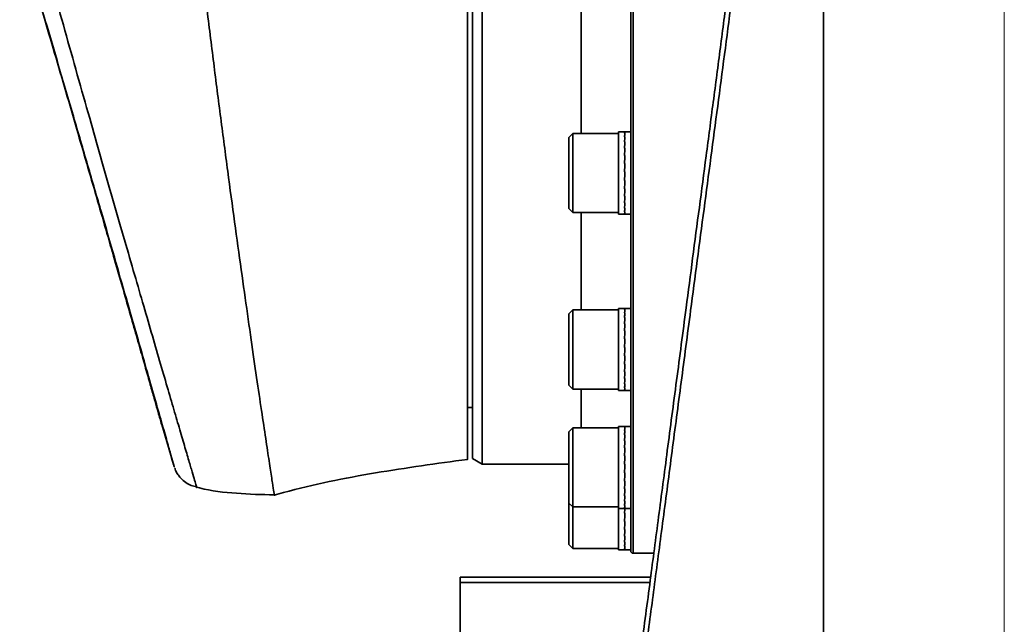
# Model space of a CAD drawing. Header units: millimetres. Extents: x -8713 to 3261, y -18743 to -8704.
# Tile 38 of 156: x -7027 to -6828, y -12306 to -12184. Entities that reach past the tile are written whole.
import ezdxf

# ---------------------------------------------------------------- set-up
doc = ezdxf.new("R2010")
doc.units = ezdxf.units.MM
doc.header["$LTSCALE"] = 10
doc.linetypes.add('CENTER', pattern=[50.8, 31.75, -6.35, 6.35, -6.35])
doc.layers.add('中心线层', color=1, linetype='CENTER')

msp = doc.modelspace()

# ---------------------------------------------------------------- linework, layer by layer
at = {"linetype": 'Continuous', "lineweight": 35}
for p, q in [((-6902.86, -12054.12), (-6902.86, -12292.12)), ((-6933.36, -12072.17), (-6933.36, -12274.07)), ((-6935.36, -12173.12), (-6935.36, -12272.92)), ((-6913.36, -12181.12), (-6913.36, -12207.22)), ((-6904.58, -12206.92), (-6905.86, -12206.92)), ((-6905.86, -12206.92), (-6905.86, -12213.28)), ((-6904.52, -12206.94), (-6904.61, -12206.94)), ((-6904.61, -12206.94), (-6904.52, -12206.94)), ((-6903.36, -12206.92), (-6904.58, -12206.92)), ((-6915.06, -12207.22), (-6915.86, -12208.02)), ((-6915.86, -12222.42), (-6915.86, -12208.02)), ((-6905.86, -12207.22), (-6915.06, -12207.22)), ((-6915.06, -12207.22), (-6915.06, -12223.22)), ((-6904.52, -12207.26), (-6904.61, -12207.26)), ((-6904.61, -12207.26), (-6904.52, -12207.26)), ((-6904.52, -12207.92), (-6904.61, -12207.92)), ((-6904.52, -12207.93), (-6904.61, -12207.93)), ((-6904.52, -12208.91), (-6904.61, -12208.91)), ((-6904.61, -12208.91), (-6904.52, -12208.91)), ((-6903.36, -12223.52), (-6903.36, -12207.55)), ((-6904.52, -12210.17), (-6904.61, -12210.17)), ((-6904.61, -12210.17), (-6904.52, -12210.17)), ((-6904.52, -12211.65), (-6904.61, -12211.65)), ((-6904.61, -12211.65), (-6904.52, -12211.65)), ((-6905.86, -12213.28), (-6905.86, -12223.52)), ((-6904.52, -12213.28), (-6904.61, -12213.28)), ((-6904.61, -12213.28), (-6904.52, -12213.28)), ((-6904.52, -12215), (-6904.61, -12215)), ((-6904.61, -12215), (-6904.52, -12215)), ((-6904.52, -12216.73), (-6904.61, -12216.73)), ((-6904.61, -12216.73), (-6904.61, -12216.73)), ((-6904.61, -12216.73), (-6904.52, -12216.73)), ((-6904.52, -12215), (-6904.52, -12215)), ((-6904.61, -12218.39), (-6904.52, -12218.39)), ((-6904.52, -12218.4), (-6904.61, -12218.4)), ((-6904.52, -12219.92), (-6904.61, -12219.92)), ((-6904.61, -12219.92), (-6904.52, -12219.92)), ((-6915.86, -12222.42), (-6915.06, -12223.22)), ((-6904.52, -12221.24), (-6904.61, -12221.24)), ((-6904.61, -12221.24), (-6904.52, -12221.24)), ((-6904.52, -12222.3), (-6904.61, -12222.3)), ((-6904.61, -12222.3), (-6904.52, -12222.3)), ((-6915.06, -12223.22), (-6905.86, -12223.22)), ((-6913.36, -12223.22), (-6913.36, -12242.91)), ((-6905.86, -12223.52), (-6904.58, -12223.52)), ((-6904.52, -12223.04), (-6904.61, -12223.04)), ((-6904.61, -12223.04), (-6904.52, -12223.04)), ((-6904.52, -12223.45), (-6904.61, -12223.45)), ((-6904.61, -12223.45), (-6904.52, -12223.45)), ((-6904.58, -12223.52), (-6903.36, -12223.52)), ((-6904.59, -12242.61), (-6905.86, -12242.61)), ((-6905.86, -12242.61), (-6905.86, -12252.21)), ((-6904.52, -12242.62), (-6904.61, -12242.62)), ((-6904.61, -12242.62), (-6904.61, -12242.62)), ((-6903.36, -12242.61), (-6904.59, -12242.61)), ((-6915.06, -12242.91), (-6915.86, -12243.71)), ((-6915.86, -12258.11), (-6915.86, -12243.71)), ((-6905.86, -12242.91), (-6915.06, -12242.91)), ((-6915.06, -12242.91), (-6915.06, -12258.91)), ((-6904.52, -12242.89), (-6904.61, -12242.89)), ((-6904.61, -12242.89), (-6904.52, -12242.89)), ((-6904.52, -12243.51), (-6904.61, -12243.51)), ((-6904.61, -12243.51), (-6904.52, -12243.51)), ((-6904.61, -12244.45), (-6904.52, -12244.45)), ((-6904.52, -12244.46), (-6904.61, -12244.46)), ((-6904.52, -12245.68), (-6904.61, -12245.68)), ((-6904.52, -12245.68), (-6904.61, -12245.68)), ((-6903.36, -12259.21), (-6903.36, -12245.04)), ((-6904.52, -12247.14), (-6904.61, -12247.14)), ((-6904.61, -12247.14), (-6904.52, -12247.14)), ((-6904.52, -12248.76), (-6904.61, -12248.76)), ((-6904.61, -12248.76), (-6904.52, -12248.76)), ((-6904.52, -12250.47), (-6904.61, -12250.47)), ((-6904.61, -12250.47), (-6904.52, -12250.47)), ((-6904.52, -12250.47), (-6904.52, -12250.47)), ((-6905.86, -12252.21), (-6905.86, -12259.21)), ((-6904.61, -12252.21), (-6904.61, -12252.2)), ((-6904.61, -12252.2), (-6904.52, -12252.2)), ((-6904.52, -12252.21), (-6904.61, -12252.21)), ((-6904.52, -12253.88), (-6904.61, -12253.88)), ((-6904.61, -12253.88), (-6904.52, -12253.88)), ((-6904.52, -12255.43), (-6904.61, -12255.43)), ((-6904.61, -12255.43), (-6904.52, -12255.43)), ((-6904.61, -12256.77), (-6904.52, -12256.77)), ((-6904.52, -12256.78), (-6904.61, -12256.78)), ((-6915.86, -12258.11), (-6915.06, -12258.91)), ((-6904.52, -12257.87), (-6904.61, -12257.87)), ((-6904.61, -12257.87), (-6904.52, -12257.87)), ((-6904.52, -12258.65), (-6904.61, -12258.65)), ((-6904.61, -12258.65), (-6904.52, -12258.65)), ((-6915.06, -12258.91), (-6905.86, -12258.91)), ((-6913.36, -12258.91), (-6913.36, -12266.75)), ((-6905.86, -12259.21), (-6904.59, -12259.21)), ((-6904.52, -12259.1), (-6904.61, -12259.1)), ((-6904.61, -12259.1), (-6904.52, -12259.1)), ((-6904.59, -12259.21), (-6903.36, -12259.21)), ((-6936.36, -12262.62), (-6935.36, -12262.62)), ((-6998.19, -12266.08), (-6995.68, -12274.57)), ((-6904.6, -12266.45), (-6905.86, -12266.45)), ((-6905.86, -12266.45), (-6905.86, -12279.09)), ((-6904.52, -12266.45), (-6904.61, -12266.45)), ((-6904.61, -12266.45), (-6904.52, -12266.45)), ((-6904.52, -12266.68), (-6904.61, -12266.68)), ((-6904.61, -12266.68), (-6904.52, -12266.68)), ((-6903.36, -12266.45), (-6904.6, -12266.45)), ((-6915.06, -12266.75), (-6915.86, -12267.55)), ((-6915.86, -12281.95), (-6915.86, -12267.55)), ((-6905.86, -12266.75), (-6915.06, -12266.75)), ((-6915.06, -12266.75), (-6915.06, -12282.75)), ((-6904.52, -12267.26), (-6904.61, -12267.26)), ((-6904.61, -12267.26), (-6904.52, -12267.26)), ((-6904.52, -12268.17), (-6904.61, -12268.17)), ((-6904.61, -12268.17), (-6904.52, -12268.17)), ((-6904.52, -12269.36), (-6904.61, -12269.36)), ((-6904.61, -12269.36), (-6904.52, -12269.36)), ((-6904.52, -12270.79), (-6904.61, -12270.79)), ((-6904.61, -12270.79), (-6904.52, -12270.79)), ((-6904.52, -12272.39), (-6904.61, -12272.39)), ((-6904.52, -12272.39), (-6904.61, -12272.39)), ((-6903.36, -12283.05), (-6903.36, -12271.57)), ((-6935.36, -12272.92), (-6933.36, -12274.07)), ((-6933.36, -12274.07), (-6915.86, -12274.07)), ((-6904.52, -12274.1), (-6904.61, -12274.1)), ((-6904.61, -12274.1), (-6904.52, -12274.1)), ((-6904.52, -12274.1), (-6904.52, -12274.1)), ((-6904.61, -12275.84), (-6904.61, -12275.83)), ((-6904.61, -12275.83), (-6904.52, -12275.83)), ((-6904.52, -12275.84), (-6904.61, -12275.84)), ((-6904.52, -12277.52), (-6904.61, -12277.52)), ((-6904.61, -12277.52), (-6904.52, -12277.52)), ((-6905.86, -12279.09), (-6905.86, -12283.05)), ((-6904.52, -12279.09), (-6904.61, -12279.09)), ((-6904.61, -12279.09), (-6904.52, -12279.09)), ((-6904.52, -12280.46), (-6904.61, -12280.46)), ((-6904.61, -12280.46), (-6904.52, -12280.46)), ((-6915.86, -12281.95), (-6915.06, -12282.75)), ((-6915.86, -12290.32), (-6915.86, -12281.95)), ((-6904.52, -12281.59), (-6904.61, -12281.59)), ((-6904.61, -12281.59), (-6904.52, -12281.59)), ((-6904.52, -12282.42), (-6904.61, -12282.42)), ((-6904.61, -12282.42), (-6904.52, -12282.42)), ((-6915.06, -12282.75), (-6905.86, -12282.75)), ((-6915.06, -12282.75), (-6915.06, -12291.12)), ((-6905.86, -12283.05), (-6904.6, -12283.05)), ((-6905.86, -12283.05), (-6905.86, -12289.84)), ((-6904.52, -12282.91), (-6904.61, -12282.91)), ((-6904.61, -12282.91), (-6904.52, -12282.91)), ((-6904.52, -12283.99), (-6904.61, -12283.99)), ((-6904.61, -12283.99), (-6904.61, -12283.99)), ((-6904.52, -12283.99), (-6904.61, -12283.99)), ((-6904.6, -12283.05), (-6903.36, -12283.05)), ((-6904.52, -12285.69), (-6904.61, -12285.69)), ((-6904.61, -12285.69), (-6904.52, -12285.69)), ((-6904.52, -12287.27), (-6904.61, -12287.27)), ((-6904.61, -12287.27), (-6904.52, -12287.27)), ((-6915.86, -12290.32), (-6915.06, -12291.12)), ((-6905.86, -12289.84), (-6905.86, -12291.42)), ((-6904.52, -12288.68), (-6904.61, -12288.68)), ((-6904.61, -12288.68), (-6904.52, -12288.68)), ((-6904.52, -12289.84), (-6904.61, -12289.84)), ((-6904.61, -12289.84), (-6904.52, -12289.84)), ((-6915.06, -12291.12), (-6905.86, -12291.12)), ((-6905.86, -12291.42), (-6904.61, -12291.42)), ((-6904.52, -12290.71), (-6904.61, -12290.71)), ((-6904.61, -12290.71), (-6904.52, -12290.71)), ((-6904.52, -12291.24), (-6904.61, -12291.24)), ((-6904.61, -12291.24), (-6904.52, -12291.24)), ((-6904.61, -12291.42), (-6904.52, -12291.42)), ((-6904.52, -12291.42), (-6903.36, -12291.42)), ((-6902.86, -12292.12), (-6898.69, -12292.12)), ((-6937.86, -12296.91), (-6899.32, -12296.91)), ((-6937.86, -12296.91), (-6937.86, -12298.05)), ((-6937.86, -12328.03), (-6937.86, -12298.05)), ((-6899.47, -12298.05), (-6937.86, -12298.05))]:
    msp.add_line(p, q, dxfattribs=at)
msp.add_arc((-6902.86, -12291.62), 0.5, 180, 270, dxfattribs=at)
for centre, major_axis, ratio, start_param, end_param in [((-6904.52, -12215.22), (-0.06, 8.3), 0.051707, 6.282833, 6.36157), ((-6904.61, -12215.22), (0.03, 8.3), 0.051992, 0.000213, 0.078753), ((-6904.52, -12215.22), (0.03, 8.3), 0.051991, 0.078951, 0.28839), ((-6904.61, -12215.22), (0.12, 8.3), 0.049995, 0.079282, 0.288722), ((-6904.52, -12215.22), (0.12, 8.3), 0.049992, 0.288919, 0.498359), ((-6904.61, -12215.22), (0.21, 8.3), 0.045805, 0.289122, 0.498561), ((-6904.61, -12215.22), (0.28, 8.3), 0.039613, 0.498763, 0.708202), ((-6904.52, -12215.22), (0.21, 8.3), 0.0458, 0.498759, 0.708198), ((-6904.52, -12215.22), (0.28, 8.3), 0.039606, 0.708399, 0.917839), ((-6904.61, -12215.22), (0.34, 8.3), 0.031695, 0.708171, 0.917611), ((-6904.52, -12215.22), (0.34, 8.3), 0.031687, 0.917808, 1.127247), ((-6904.61, -12215.22), (0.39, 8.3), 0.022403, 0.917353, 1.126792), ((-6904.52, -12215.22), (0.39, 8.3), 0.022394, 1.126989, 1.336429), ((-6904.61, -12215.22), (0.42, 8.3), 0.012144, 1.126353, 1.335793), ((-6904.52, -12215.22), (0.42, 8.3), 0.012134, 1.33599, 1.545429), ((-6904.61, -12215.22), (0.43, 8.3), 0.001362, 1.335248, 1.544687), ((-6904.52, -12215.22), (0.43, 8.3), 0.001351, 1.544884, 1.754324), ((-6904.61, -12215.22), (0.43, 8.3), 0.009479, 4.529616, 4.739055), ((-6904.52, -12215.22), (0.43, 8.3), 0.009489, 4.319979, 4.529419), ((-6904.61, -12215.22), (0.4, 8.3), 0.019912, 4.32065, 4.530089), ((-6904.61, -12215.22), (0.36, 8.3), 0.029486, 4.111519, 4.320958), ((-6904.52, -12215.22), (0.4, 8.3), 0.019922, 4.111013, 4.320453), ((-6904.52, -12215.22), (0.36, 8.3), 0.029494, 3.901882, 4.111322), ((-6904.61, -12215.22), (0.3, 8.3), 0.037782, 3.902169, 4.111609), ((-6904.52, -12215.22), (0.3, 8.3), 0.037789, 3.692532, 3.901972), ((-6904.61, -12215.22), (0.23, 8.3), 0.044435, 3.692585, 3.902024), ((-6904.52, -12215.22), (0.23, 8.3), 0.044441, 3.482948, 3.692387), ((-6904.61, -12215.22), (0.14, 8.3), 0.049147, 3.48279, 3.692229), ((-6904.52, -12215.22), (0.14, 8.3), 0.049151, 3.273152, 3.482592), ((-6904.61, -12215.22), (0.06, 8.3), 0.051705, 3.272845, 3.482285), ((-6904.52, -12215.22), (0.06, 8.3), 0.051707, 3.141945, 3.272648), ((-6904.61, -12215.22), (-0.03, 8.3), 0.051992, 3.141379, 3.272279), ((-6904.52, -12250.91), (-0.07, 8.3), 0.05151, 6.282764, 6.335322), ((-6904.61, -12250.91), (0.02, 8.3), 0.052082, 0.000143, 0.052502), ((-6904.52, -12250.91), (0.02, 8.3), 0.052081, 0.0527, 0.26214), ((-6904.61, -12250.91), (0.11, 8.3), 0.050367, 0.053041, 0.262481), ((-6904.52, -12250.91), (0.11, 8.3), 0.050365, 0.262679, 0.472118), ((-6904.61, -12250.91), (0.2, 8.3), 0.046443, 0.262901, 0.472341), ((-6904.52, -12250.91), (0.2, 8.3), 0.046439, 0.472538, 0.681978), ((-6904.61, -12250.91), (0.27, 8.3), 0.040487, 0.47257, 0.682009), ((-6904.61, -12250.91), (0.34, 8.3), 0.032768, 0.682008, 0.891447), ((-6904.52, -12250.91), (0.27, 8.3), 0.040481, 0.682207, 0.891646), ((-6904.52, -12250.91), (0.34, 8.3), 0.03276, 0.891645, 1.101084), ((-6904.61, -12250.91), (0.39, 8.3), 0.023626, 0.891216, 1.100656), ((-6904.52, -12250.91), (0.39, 8.3), 0.023617, 1.100853, 1.310292), ((-6904.61, -12250.91), (0.42, 8.3), 0.013464, 1.100236, 1.309675), ((-6904.52, -12250.91), (0.42, 8.3), 0.013454, 1.309872, 1.519312), ((-6904.61, -12250.91), (0.43, 8.3), 0.002722, 1.309139, 1.518578), ((-6904.52, -12250.91), (0.43, 8.3), 0.002712, 1.518775, 1.728214), ((-6904.61, -12250.91), (0.43, 8.3), 0.008137, 4.555729, 4.765168), ((-6904.61, -12250.91), (0.4, 8.3), 0.018646, 4.346778, 4.556218), ((-6904.52, -12250.91), (0.43, 8.3), 0.008147, 4.346092, 4.555532), ((-6904.52, -12250.91), (0.4, 8.3), 0.018656, 4.137142, 4.346581), ((-6904.61, -12250.91), (0.36, 8.3), 0.028351, 4.137671, 4.347111), ((-6904.52, -12250.91), (0.36, 8.3), 0.028359, 3.928035, 4.137474), ((-6904.61, -12250.91), (0.31, 8.3), 0.036828, 3.928351, 4.13779), ((-6904.61, -12250.91), (0.24, 8.3), 0.043704, 3.718795, 3.928235), ((-6904.52, -12250.91), (0.31, 8.3), 0.036835, 3.718714, 3.928154), ((-6904.52, -12250.91), (0.24, 8.3), 0.04371, 3.509158, 3.718598), ((-6904.61, -12250.91), (0.16, 8.3), 0.048673, 3.509024, 3.718463), ((-6904.52, -12250.91), (0.16, 8.3), 0.048676, 3.299387, 3.508826), ((-6904.61, -12250.91), (0.07, 8.3), 0.051508, 3.299094, 3.508533), ((-6904.52, -12250.91), (0.07, 8.3), 0.05151, 3.142013, 3.298896), ((-6904.61, -12250.91), (-0.02, 8.3), 0.052082, 3.14145, 3.29853), ((-6904.52, -12274.75), (-0.08, 8.3), 0.051278, 6.282697, 6.309074), ((-6904.52, -12274.75), (0.01, 8.3), 0.052136, 0.026449, 0.235889), ((-6904.61, -12274.75), (0.1, 8.3), 0.050705, 0.026799, 0.236238), ((-6904.61, -12274.75), (0.01, 8.3), 0.052136, 0.000071, 0.026251), ((-6904.52, -12274.75), (0.1, 8.3), 0.050703, 0.236436, 0.445876), ((-6904.61, -12274.75), (0.19, 8.3), 0.047049, 0.236678, 0.446118), ((-6904.52, -12274.75), (0.19, 8.3), 0.047045, 0.446315, 0.655755), ((-6904.61, -12274.75), (0.26, 8.3), 0.041335, 0.446374, 0.655813), ((-6904.52, -12274.75), (0.26, 8.3), 0.041328, 0.65601, 0.86545), ((-6904.61, -12274.75), (0.33, 8.3), 0.033818, 0.655841, 0.865281), ((-6904.52, -12274.75), (0.33, 8.3), 0.03381, 0.865478, 1.074917), ((-6904.61, -12274.75), (0.38, 8.3), 0.024833, 0.865077, 1.074516), ((-6904.52, -12274.75), (0.38, 8.3), 0.024824, 1.074713, 1.284153), ((-6904.61, -12274.75), (0.42, 8.3), 0.014776, 1.074117, 1.283556), ((-6904.52, -12274.75), (0.42, 8.3), 0.014766, 1.283753, 1.493192), ((-6904.61, -12274.75), (0.43, 8.3), 0.004081, 1.283029, 1.492469), ((-6904.52, -12274.75), (0.43, 8.3), 0.004071, 1.492665, 1.702105), ((-6904.61, -12274.75), (0.43, 8.3), 0.006789, 4.58184, 4.79128), ((-6904.61, -12274.75), (0.41, 8.3), 0.017367, 4.372904, 4.582343), ((-6904.52, -12274.75), (0.43, 8.3), 0.006799, 4.372204, 4.581644), ((-6904.52, -12274.75), (0.41, 8.3), 0.017377, 4.163268, 4.372707), ((-6904.61, -12274.75), (0.37, 8.3), 0.027196, 4.163821, 4.37326), ((-6904.52, -12274.75), (0.37, 8.3), 0.027205, 3.954184, 4.163624), ((-6904.61, -12274.75), (0.31, 8.3), 0.035849, 3.954529, 4.163968), ((-6904.52, -12274.75), (0.31, 8.3), 0.035856, 3.744892, 3.954331), ((-6904.61, -12274.75), (0.25, 8.3), 0.042944, 3.745002, 3.954442), ((-6904.52, -12274.75), (0.25, 8.3), 0.04295, 3.535365, 3.744805), ((-6904.61, -12274.75), (0.17, 8.3), 0.048165, 3.535255, 3.744695), ((-6904.52, -12274.75), (0.17, 8.3), 0.048169, 3.325618, 3.535058), ((-6904.61, -12274.75), (0.08, 8.3), 0.051276, 3.325341, 3.53478), ((-6904.52, -12283.12), (0.43, 8.3), 0.005427, 1.545504, 1.675995), ((-6904.61, -12274.75), (-0.01, 8.3), 0.052136, 3.115341, 3.324781), ((-6904.61, -12283.12), (0.43, 8.3), 0.005437, 4.607951, 4.738244), ((-6904.52, -12283.12), (0.43, 8.3), 0.005447, 4.398315, 4.607755), ((-6904.61, -12283.12), (0.41, 8.3), 0.016077, 4.399027, 4.608467), ((-6904.52, -12274.75), (0.08, 8.3), 0.051278, 3.142081, 3.325143), ((-6904.52, -12283.12), (0.41, 8.3), 0.016087, 4.189391, 4.398831), ((-6904.61, -12283.12), (0.38, 8.3), 0.026024, 4.189966, 4.399406), ((-6904.52, -12283.12), (0.38, 8.3), 0.026033, 3.98033, 4.189769), ((-6904.61, -12283.12), (0.32, 8.3), 0.034845, 3.980703, 4.190142), ((-6904.52, -12283.12), (0.32, 8.3), 0.034853, 3.771066, 3.980506), ((-6904.61, -12283.12), (0.25, 8.3), 0.042154, 3.771206, 3.980645), ((-6904.52, -12283.12), (0.25, 8.3), 0.04216, 3.561569, 3.771008), ((-6904.61, -12283.12), (0.18, 8.3), 0.047623, 3.561484, 3.770924), ((-6904.52, -12283.12), (0.18, 8.3), 0.047628, 3.351847, 3.561287), ((-6904.61, -12283.12), (0.09, 8.3), 0.051008, 3.351587, 3.561026), ((-6904.52, -12283.12), (0.09, 8.3), 0.05101, 3.141949, 3.351389), ((-6904.61, -12283.12), (0, 8.3), 0.052154, 3.141593, 3.351032)]:
    msp.add_ellipse(centre, major_axis=major_axis, ratio=ratio, start_param=start_param, end_param=end_param, dxfattribs=at)
for points, knots in [([(-6903.36, -12054.62), (-6903.36, -12054.72), (-6903.36, -12054.9), (-6903.36, -12056.46), (-6903.36, -12059.04), (-6903.36, -12062.79), (-6903.36, -12067.71), (-6903.36, -12073.79), (-6903.36, -12080.98), (-6903.36, -12089.18), (-6903.36, -12098.28), (-6903.36, -12107.05), (-6903.36, -12115.09), (-6903.36, -12122.19), (-6903.36, -12130.61), (-6903.36, -12140.37), (-6903.36, -12151.42), (-6903.36, -12162.34), (-6903.36, -12173.12), (-6903.36, -12183.91), (-6903.36, -12194.83), (-6903.36, -12205.87), (-6903.36, -12216.89), (-6903.36, -12227.7), (-6903.36, -12238.12), (-6903.36, -12247.96), (-6903.36, -12257.07), (-6903.36, -12265.27), (-6903.36, -12271.67), (-6903.36, -12276.55), (-6903.36, -12280.22), (-6903.36, -12283.88), (-6903.36, -12287.21), (-6903.36, -12289.79), (-6903.36, -12291.34), (-6903.36, -12291.53), (-6903.36, -12291.62)], [0, 0, 0, 0, 0.0286412, 0.0582466, 0.0887314, 0.1199901, 0.1518966, 0.184307, 0.2170621, 0.2499924, 0.2829227, 0.3156778, 0.3372872, 0.3587353, 0.3800099, 0.4112686, 0.4417534, 0.4713588, 0.5, 0.5286412, 0.5582466, 0.5887314, 0.6199901, 0.6518966, 0.684307, 0.7170621, 0.7499924, 0.7829227, 0.8156778, 0.8372872, 0.8587353, 0.8800099, 0.9112686, 0.9417534, 0.9713588, 1, 1, 1, 1]), ([(-6975.42, -12280.31), (-6975.42, -12280.31), (-6975.39, -12280.51), (-6975.5, -12279.81), (-6975.76, -12278.1), (-6976.23, -12275.06), (-6976.86, -12270.9), (-6977.65, -12265.63), (-6978.59, -12259.32), (-6979.65, -12252.03), (-6980.83, -12243.86), (-6982.1, -12234.88), (-6983.44, -12225.2), (-6984.83, -12214.91), (-6986.25, -12204.14), (-6987.68, -12192.99), (-6989.1, -12181.58), (-6990.51, -12170.02), (-6991.41, -12162.33), (-6991.86, -12158.48)], [0, 0, 0, 0, 0.0002076, 0.0626937, 0.1251799, 0.1876662, 0.2501526, 0.3126393, 0.3751261, 0.4376131, 0.5001003, 0.5625877, 0.6250751, 0.6875627, 0.7500502, 0.8125378, 0.8750253, 0.9375127, 1, 1, 1, 1]), ([(-6936.36, -12273.12), (-6936.36, -12273.12), (-6936.36, -12273.28), (-6936.36, -12272.72), (-6936.36, -12271.37), (-6936.36, -12268.95), (-6936.36, -12265.65), (-6936.36, -12261.44), (-6936.36, -12256.38), (-6936.36, -12250.52), (-6936.36, -12243.92), (-6936.36, -12236.63), (-6936.36, -12228.74), (-6936.36, -12220.3), (-6936.36, -12211.42), (-6936.36, -12202.16), (-6936.36, -12192.63), (-6936.36, -12182.9), (-6936.36, -12174.18), (-6936.36, -12166.54), (-6936.36, -12162.2), (-6936.36, -12160.03)], [0, 0, 0, 0, 0.0002199, 0.0578985, 0.1155771, 0.1732558, 0.2309344, 0.288613, 0.3462916, 0.4039703, 0.4616489, 0.5193275, 0.5770061, 0.6346847, 0.6923634, 0.750042, 0.8077206, 0.8653992, 0.9230779, 0.9615338, 1, 1, 1, 1]), ([(-7026.9, -12167.04), (-7026.16, -12169.53), (-7024.66, -12174.6), (-7022.39, -12182.28), (-7020.1, -12190.07), (-7017.83, -12197.83), (-7015.64, -12205.32), (-7013.57, -12212.45), (-7011.6, -12219.25), (-7009.7, -12225.81), (-7007.93, -12231.96), (-7006.3, -12237.61), (-7004.81, -12242.81), (-7003.44, -12247.61), (-7002.22, -12251.9), (-7001.16, -12255.62), (-7000.25, -12258.81), (-6999.5, -12261.48), (-6998.9, -12263.57), (-6998.49, -12265.03), (-6998.24, -12265.92), (-6998.21, -12266.01), (-6998.2, -12266.05)], [0, 0, 0, 0, 0.0500947, 0.1024304, 0.1547657, 0.208533, 0.2622996, 0.3127379, 0.3631754, 0.414962, 0.4667474, 0.5155696, 0.564391, 0.6145299, 0.6646677, 0.7127069, 0.7607454, 0.810128, 0.85951, 0.9078913, 0.9562723, 1, 1, 1, 1]), ([(-6995.68, -12274.58), (-6995.68, -12274.59), (-6995.62, -12274.8), (-6995.81, -12274.11), (-6996.27, -12272.49), (-6997.07, -12269.64), (-6998.18, -12265.73), (-6999.58, -12260.8), (-7001.25, -12254.93), (-7003.19, -12248.16), (-7005.36, -12240.6), (-7007.75, -12232.28), (-7010.36, -12223.28), (-7013.14, -12213.72), (-7015.92, -12204.16), (-7018.68, -12194.76), (-7021.37, -12185.6), (-7024.09, -12176.36), (-7025.92, -12170.22), (-7026.82, -12167.15)], [0, 0, 0, 0, 0.004078, 0.067151, 0.130424, 0.193497, 0.25655, 0.319804, 0.38286, 0.446103, 0.509544, 0.572804, 0.637968, 0.703319, 0.768513, 0.826279, 0.88425, 0.942227, 1, 1, 1, 1]), ([(-7023.5, -12165.75), (-7023.5, -12165.75), (-7023.23, -12166.73), (-7022.14, -12170.66), (-7020.23, -12177.56), (-7017.74, -12186.46), (-7015.24, -12195.36), (-7012.83, -12203.89), (-7010.53, -12211.94), (-7008.35, -12219.55), (-7006.22, -12226.97), (-7004.18, -12234.03), (-7002.26, -12240.62), (-7000.47, -12246.78), (-6998.79, -12252.56), (-6997.24, -12257.86), (-6995.86, -12262.58), (-6994.64, -12266.77), (-6993.57, -12270.4), (-6992.69, -12273.42), (-6992.01, -12275.76), (-6991.5, -12277.49), (-6991.22, -12278.46), (-6991.08, -12278.94), (-6991.13, -12278.77), (-6991.13, -12278.76)], [0, 0, 0, 0, 0, 0.017572, 0.070187, 0.122803, 0.176664, 0.230524, 0.278806, 0.327086, 0.376477, 0.425866, 0.472844, 0.51982, 0.56805, 0.616279, 0.663167, 0.710054, 0.758296, 0.806537, 0.853459, 0.90038, 0.948678, 0.996975, 1, 1, 1, 1]), ([(-6902.9, -12324.11), (-6902.34, -12319.84), (-6901.22, -12311.29), (-6899.48, -12298.11), (-6897.73, -12284.81), (-6895.96, -12271.35), (-6894.1, -12257.27), (-6892.38, -12244.21), (-6890.84, -12232.47), (-6889.49, -12222.22), (-6888.1, -12211.69), (-6886.68, -12200.9), (-6885.23, -12189.87), (-6884.26, -12182.46), (-6883.77, -12178.75)], [0, 0, 0, 0, 0.106726, 0.213761, 0.310096, 0.406421, 0.504378, 0.602327, 0.667599, 0.732913, 0.798175, 0.865435, 0.932757, 1, 1, 1, 1]), ([(-6883.01, -12180.75), (-6883.47, -12184.26), (-6884.4, -12191.29), (-6885.78, -12201.73), (-6887.16, -12212.17), (-6888.54, -12222.57), (-6889.91, -12232.91), (-6891.46, -12244.63), (-6893.17, -12257.59), (-6895.02, -12271.66), (-6896.81, -12285.27), (-6898.54, -12298.34), (-6900.19, -12310.86), (-6901.23, -12318.74), (-6901.75, -12322.69)], [0, 0, 0, 0, 0.06545, 0.130969, 0.196434, 0.263931, 0.331482, 0.39899, 0.498159, 0.597337, 0.698318, 0.799309, 0.899522, 1, 1, 1, 1]), ([(-6864.36, -12180.81), (-6864.36, -12182.59), (-6864.36, -12186.33), (-6864.35, -12192.17), (-6864.36, -12198.52), (-6864.36, -12204.63), (-6864.36, -12210.9), (-6864.36, -12217.29), (-6864.36, -12223.5), (-6864.36, -12230.22), (-6864.36, -12237.12), (-6864.36, -12244.75), (-6864.36, -12252.09), (-6864.36, -12259.31), (-6864.36, -12266.57), (-6864.36, -12274.71), (-6864.36, -12283.76), (-6864.36, -12293.75), (-6864.36, -12303.75), (-6864.36, -12313.32), (-6864.36, -12322.52), (-6864.36, -12331.37), (-6864.36, -12340.31), (-6864.36, -12346.16), (-6864.36, -12349.12)], [0, 0, 0, 0, 0.027235, 0.05719, 0.089799, 0.125001, 0.151758, 0.187502, 0.225149, 0.250003, 0.294765, 0.336397, 0.374996, 0.416812, 0.458467, 0.500002, 0.559513, 0.621015, 0.684526, 0.74999, 0.80899, 0.870492, 0.934279, 1, 1, 1, 1]), ([(-6975.41, -12280.36), (-6974.8, -12280.19), (-6968.09, -12278.29), (-6955.07, -12275.68), (-6942.57, -12273.97), (-6936.36, -12273.12)], [0, 0, 0, 0, 0.047758, 0.526667, 1, 1, 1, 1]), ([(-6995.56, -12274.91), (-6995.51, -12275.06), (-6995.34, -12275.49), (-6994.95, -12276.16), (-6994.28, -12277.02), (-6993.37, -12277.8), (-6992.25, -12278.41), (-6991.49, -12278.61), (-6991.11, -12278.7)], [0, 0, 0, 0, 0.080277, 0.23246, 0.378624, 0.615229, 0.813347, 1, 1, 1, 1]), ([(-6991.13, -12278.76), (-6990.93, -12278.81), (-6988.3, -12279.48), (-6983.04, -12280.11), (-6977.97, -12280.24), (-6975.42, -12280.31)], [0, 0, 0, 0, 0.037739, 0.515816, 1, 1, 1, 1])]:
    msp.add_open_spline(points, degree=3, knots=knots, dxfattribs=at)
at = {"layer": '中心线层', "color": 4, "linetype": 'CENTER', "lineweight": 20}
msp.add_line((-6827.83, -11086.66), (-6827.83, -12671.11), dxfattribs=at)

doc.saveas('drawing.dxf')
